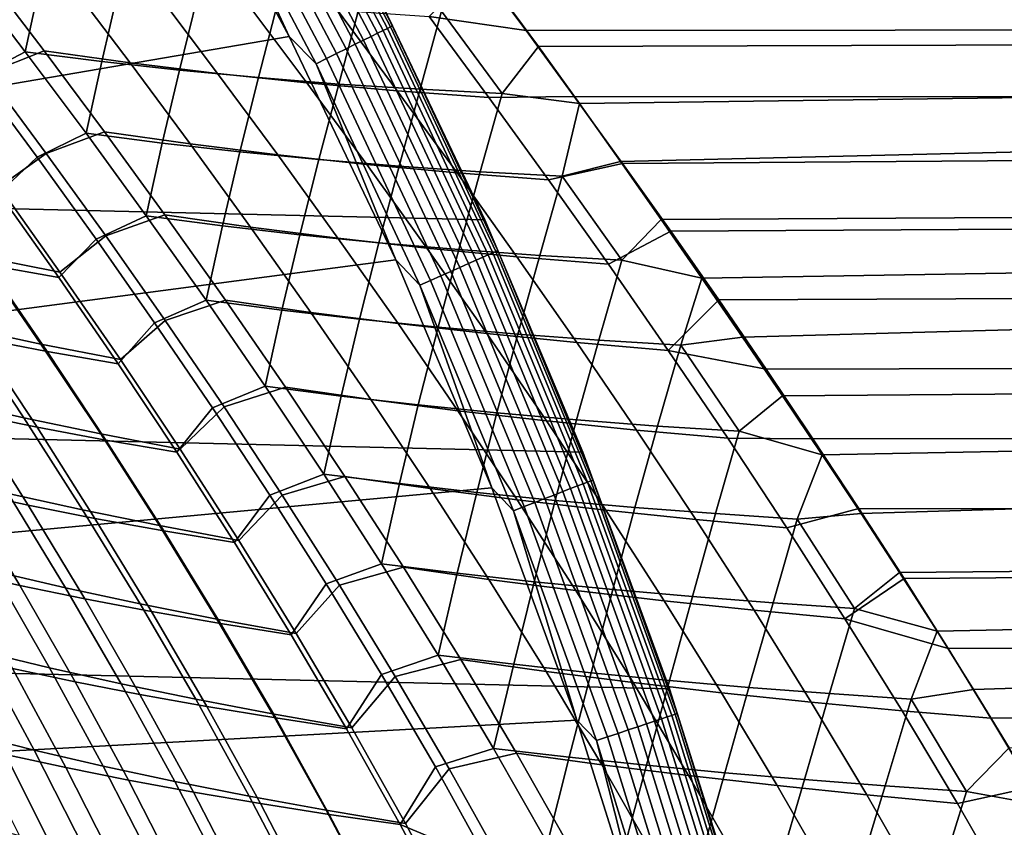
# Model space of a CAD drawing. Header units: metres. Extents: x -28 to 70, y -212 to 27.
# Tile 154 of 220: x 22.71 to 27.75, y 8.16 to 12.29. Entities that reach past the tile are written whole.
import ezdxf

# ---------------------------------------------------------------- set-up
doc = ezdxf.new("R2010")
doc.units = ezdxf.units.M
doc.layers.add('solid_10_261_012_XXX', color=7, linetype='CONTINUOUS')

msp = doc.modelspace()

# ---------------------------------------------------------------- linework, layer by layer
at = {"layer": 'solid_10_261_012_XXX'}
for points in [[(-23.922382, 13.563541, -5), (24.531904, 12.427213, -5), (25.087387, 11.263793, -5), (-24.531904, 12.427213, -5)], [(24.565924, 12.232376, -0.268066), (23.974777, 13.353864, -0.268066), (23.947502, 13.338672, -0.216316), (24.537975, 12.21846, -0.216316)], [(24.588078, 12.243408, -0.323206), (23.996399, 13.365906, -0.323206), (23.974777, 13.353864, -0.268066), (24.565924, 12.232376, -0.268066)], [(24.604115, 12.251393, -0.380929), (24.012049, 13.374623, -0.380929), (23.996399, 13.365906, -0.323206), (24.588078, 12.243408, -0.323206)], [(24.012049, 13.374623, -0.380929), (24.604115, 12.251393, -0.380929), (24.613798, 12.256215, -0.440391), (24.0215, 13.379888, -0.440391)], [(24.613798, 12.256215, -0.440391), (24.531879, 12.427264, -0.5), (24.0215, 13.379888, -0.440391)], [(23.487257, 13.317237), (17.670559, 13.105393), (18.292339, 12.222533)], [(23.487257, 13.317237), (18.292339, 12.222533), (18.870022, 11.310272), (24.085646, 12.201707)], [(23.640457, 13.167647, -0.003646), (23.487257, 13.317237), (24.085646, 12.201707)], [(24.504644, 12.201862, -0.16871), (23.914972, 13.320552, -0.16871), (23.877661, 13.29977, -0.125945), (24.466413, 12.182826, -0.125945)], [(24.537975, 12.21846, -0.216316), (23.947502, 13.338672, -0.216316), (23.914972, 13.320552, -0.16871), (24.504644, 12.201862, -0.16871)], [(24.377554, 12.138579, -0.057356), (23.790941, 13.251467, -0.057356), (23.742798, 13.224652, -0.032535), (24.328224, 12.114017, -0.032535)], [(24.423841, 12.161629, -0.088645), (23.836115, 13.276629, -0.088645), (23.790941, 13.251467, -0.057356), (24.377554, 12.138579, -0.057356)], [(24.466413, 12.182826, -0.125945), (23.877661, 13.29977, -0.125945), (23.836115, 13.276629, -0.088645), (24.423841, 12.161629, -0.088645)], [(24.328224, 12.114017, -0.032535), (23.742798, 13.224652, -0.032535), (23.692392, 13.196575, -0.014544), (24.276575, 12.088298, -0.014544)], [(24.276575, 12.088298, -0.014544), (23.692392, 13.196575, -0.014544), (23.640457, 13.167647, -0.003646), (24.223358, 12.061799, -0.003646)], [(24.223358, 12.061799, -0.003646), (23.640457, 13.167647, -0.003646), (24.085646, 12.201707)], [(25.3608, 12.149989, 129.886398), (54.200001, 12.24212, 129.815521), (54.200001, 13.02745, 129.175156), (25.15061, 12.436851, 129.662842)], [(25.297644, 12.231673, 98.176407), (25.051664, 12.56301, 98.438164), (68.738998, 12.668416, 98.523849), (68.738998, 12.27118, 98.207024)], [(24.802204, 12.304084, 98.216736), (25.051664, 12.56301, 98.438164), (25.297644, 12.231673, 98.176407)], [(22.490456, 11.995174, 130.834854), (22.735126, 12.123767, 130.547104), (22.421654, 12.534703, 130.22644), (22.183016, 12.4003, 130.525681)], [(22.537933, 12.013222, 97.226448), (22.23419, 12.413401, 97.532852), (22.523335, 12.532304, 97.831512), (22.83115, 12.128194, 97.51609)], [(22.421654, 12.534703, 130.22644), (22.735126, 12.123767, 130.547104), (22.813524, 12.485892, 130.096893)], [(22.83115, 12.128194, 97.51609), (22.523335, 12.532304, 97.831512), (22.964212, 12.472806, 97.958961), (23.271162, 12.067284, 97.644493)], [(22.735126, 12.123767, 130.547104), (23.126278, 12.073821, 130.416916), (23.212259, 12.44301, 129.98703), (22.813524, 12.485892, 130.096893)], [(23.271162, 12.067284, 97.644493), (22.964212, 12.472806, 97.958961), (23.413282, 12.420197, 98.062141), (23.719515, 12.013013, 97.748276)], [(-24.531904, 12.427213, -5), (25.087387, 11.263793, -5), (25.587807, 10.075421, -5), (-25.087387, 11.263793, -5)], [(23.126278, 12.073821, 130.416916), (23.524422, 12.02959, 130.306717), (23.617313, 12.406109, 129.897568), (23.212259, 12.44301, 129.98703)], [(23.719515, 12.013013, 97.748276), (23.413282, 12.420197, 98.062141), (23.869799, 12.374514, 98.140121), (24.175455, 11.96542, 97.826477)], [(23.524422, 12.02959, 130.306717), (23.928995, 11.991121, 130.217255), (24.028133, 12.375239, 129.829254), (23.617313, 12.406109, 129.897568)], [(24.531879, 12.427264, -0.5), (25.08741, 11.263741, -0.5), (25.087387, 11.263793, -5), (24.531904, 12.427213, -5)], [(24.613798, 12.256215, -0.440391), (25.08741, 11.263741, -0.5), (24.531879, 12.427264, -0.5)], [(25.175678, 11.910781, 130.080566), (25.3608, 12.149989, 129.886398), (25.15061, 12.436851, 129.662842), (24.864876, 12.331795, 129.758911)], [(24.175455, 11.96542, 97.826477), (23.869799, 12.374514, 98.140121), (24.333021, 12.335797, 98.191963), (24.638218, 11.92454, 97.878159)], [(23.928995, 11.991121, 130.217255), (24.339436, 11.958464, 130.149246), (24.44417, 12.350451, 129.782791), (24.028133, 12.375239, 129.829254)], [(24.339436, 11.958464, 130.149246), (24.755184, 11.931668, 130.103439), (24.864876, 12.331795, 129.758911), (24.44417, 12.350451, 129.782791)], [(24.638218, 11.92454, 97.878159), (24.333021, 12.335797, 98.191963), (24.802204, 12.304084, 98.216736), (25.107048, 11.89041, 97.902367)], [(24.755184, 11.931668, 130.103439), (25.175678, 11.910781, 130.080566), (24.864876, 12.331795, 129.758911)], [(25.107048, 11.89041, 97.902367), (24.802204, 12.304084, 98.216736), (25.297644, 12.231673, 98.176407), (25.544304, 11.894619, 97.921501)], [(25.127285, 11.094781, -0.323206), (24.588078, 12.243408, -0.323206), (24.565924, 12.232376, -0.268066), (25.104645, 11.084785, -0.268066)], [(25.143673, 11.102017, -0.380929), (24.604115, 12.251393, -0.380929), (24.588078, 12.243408, -0.323206), (25.127285, 11.094781, -0.323206)], [(24.604115, 12.251393, -0.380929), (25.143673, 11.102017, -0.380929), (25.15357, 11.106387, -0.440391), (24.613798, 12.256215, -0.440391)], [(25.15357, 11.106387, -0.440391), (25.08741, 11.263741, -0.5), (24.613798, 12.256215, -0.440391)], [(25.544304, 11.894619, 97.921501), (25.297644, 12.231673, 98.176407), (68.738998, 12.27118, 98.207024), (68.738998, 11.866025, 97.900391)], [(24.085646, 12.201707), (18.870022, 11.310272), (19.402271, 10.37072), (24.631083, 11.059376)], [(24.223358, 12.061799, -0.003646), (24.085646, 12.201707), (24.631083, 11.059376)], [(25.042021, 11.057134, -0.16871), (24.504644, 12.201862, -0.16871), (24.466413, 12.182826, -0.125945), (25.002951, 11.039883, -0.125945)], [(25.076084, 11.072174, -0.216316), (24.537975, 12.21846, -0.216316), (24.504644, 12.201862, -0.16871), (25.042021, 11.057134, -0.16871)], [(25.104645, 11.084785, -0.268066), (24.565924, 12.232376, -0.268066), (24.537975, 12.21846, -0.216316), (25.076084, 11.072174, -0.216316)], [(25.3608, 12.149989, 129.886398), (25.570707, 11.858818, 130.104919), (54.200001, 12.24212, 129.815521)], [(25.570707, 11.858818, 130.104919), (25.780729, 11.563028, 130.318588), (54.200001, 12.24212, 129.815521)], [(25.989803, 11.26507, 130.525681), (54.200001, 11.425364, 130.415268), (54.200001, 12.24212, 129.815521), (25.780729, 11.563028, 130.318588)], [(24.959448, 11.020674, -0.088645), (24.423841, 12.161629, -0.088645), (24.377554, 12.138579, -0.057356), (24.912144, 10.999787, -0.057356)], [(25.002951, 11.039883, -0.125945), (24.466413, 12.182826, -0.125945), (24.423841, 12.161629, -0.088645), (24.959448, 11.020674, -0.088645)], [(25.175678, 11.910781, 130.080566), (25.570707, 11.858818, 130.104919), (25.3608, 12.149989, 129.886398)], [(22.795446, 11.583588, 131.130615), (23.046103, 11.707029, 130.853409), (22.735126, 12.123767, 130.547104), (22.490456, 11.995174, 130.834854)], [(22.842602, 11.602585, 96.929779), (22.537933, 12.013222, 97.226448), (22.83115, 12.128194, 97.51609), (23.140232, 11.713801, 97.210655)], [(22.735126, 12.123767, 130.547104), (23.046103, 11.707029, 130.853409), (23.126278, 12.073821, 130.416916)], [(23.140232, 11.713801, 97.210655), (22.83115, 12.128194, 97.51609), (23.271162, 12.067284, 97.644493), (23.579388, 11.651842, 97.339996)], [(24.861732, 10.977529, -0.032535), (24.328224, 12.114017, -0.032535), (24.276575, 12.088298, -0.014544), (24.80895, 10.954223, -0.014544)], [(24.912144, 10.999787, -0.057356), (24.377554, 12.138579, -0.057356), (24.328224, 12.114017, -0.032535), (24.861732, 10.977529, -0.032535)], [(23.046103, 11.707029, 130.853409), (23.43647, 11.656439, 130.722488), (23.524422, 12.02959, 130.306717), (23.126278, 12.073821, 130.416916)], [(23.579388, 11.651842, 97.339996), (23.271162, 12.067284, 97.644493), (23.719515, 12.013013, 97.748276), (24.027008, 11.596243, 97.444389)], [(24.80895, 10.954223, -0.014544), (24.276575, 12.088298, -0.014544), (24.223358, 12.061799, -0.003646), (24.754568, 10.930211, -0.003646)], [(24.754568, 10.930211, -0.003646), (24.223358, 12.061799, -0.003646), (24.631083, 11.059376)], [(22.599131, 11.400602, 131.468201), (22.795446, 11.583588, 131.130615), (22.490456, 11.995174, 130.834854), (22.288931, 11.824439, 131.173096)], [(22.602037, 11.432147, 96.583031), (22.290407, 11.856662, 96.880951), (22.537933, 12.013222, 97.226448), (22.842602, 11.602585, 96.929779)], [(23.43647, 11.656439, 130.722488), (23.833929, 11.611321, 130.611847), (23.928995, 11.991121, 130.217255), (23.524422, 12.02959, 130.306717)], [(24.027008, 11.596243, 97.444389), (23.719515, 12.013013, 97.748276), (24.175455, 11.96542, 97.826477), (24.482319, 11.547034, 97.522888)], [(23.833929, 11.611321, 130.611847), (24.237904, 11.571723, 130.522202), (24.339436, 11.958464, 130.149246), (23.928995, 11.991121, 130.217255)], [(24.482319, 11.547034, 97.522888), (24.175455, 11.96542, 97.826477), (24.638218, 11.92454, 97.878159), (24.944542, 11.504251, 97.574524)], [(24.237904, 11.571723, 130.522202), (24.647821, 11.537688, 130.4543), (24.755184, 11.931668, 130.103439), (24.339436, 11.958464, 130.149246)], [(24.944542, 11.504251, 97.574524), (24.638218, 11.92454, 97.878159), (25.107048, 11.89041, 97.902367), (25.412903, 11.467923, 97.598358)], [(24.647821, 11.537688, 130.4543), (25.063107, 11.50926, 130.408875), (25.175678, 11.910781, 130.080566), (24.755184, 11.931668, 130.103439)], [(25.063107, 11.50926, 130.408875), (25.483183, 11.486485, 130.386688), (25.570707, 11.858818, 130.104919), (25.175678, 11.910781, 130.080566)], [(25.412903, 11.467923, 97.598358), (25.107048, 11.89041, 97.902367), (25.544304, 11.894619, 97.921501), (25.791714, 11.551936, 97.673553)], [(25.791714, 11.551936, 97.673553), (25.544304, 11.894619, 97.921501), (68.738998, 11.866025, 97.900391)], [(25.483183, 11.486485, 130.386688), (25.780729, 11.563028, 130.318588), (25.570707, 11.858818, 130.104919)], [(26.038025, 11.205055, 97.433563), (25.791714, 11.551936, 97.673553), (68.738998, 11.866025, 97.900391), (68.738998, 11.45321, 97.604149)], [(23.097797, 11.164699, 131.413834), (23.354448, 11.283553, 131.146301), (23.046103, 11.707029, 130.853409), (22.795446, 11.583588, 131.130615)], [(23.147314, 11.18138, 96.643036), (22.842602, 11.602585, 96.929779), (23.140232, 11.713801, 97.210655), (23.449888, 11.288838, 96.915337)], [(23.046103, 11.707029, 130.853409), (23.354448, 11.283553, 131.146301), (23.43647, 11.656439, 130.722488)], [(23.449888, 11.288838, 96.915337), (23.140232, 11.713801, 97.210655), (23.579388, 11.651842, 97.339996), (23.888231, 11.226206, 97.04557)], [(23.354448, 11.283553, 131.146301), (23.744028, 11.232761, 131.014633), (23.833929, 11.611321, 130.611847), (23.43647, 11.656439, 130.722488)], [(23.888231, 11.226206, 97.04557), (23.579388, 11.651842, 97.339996), (24.027008, 11.596243, 97.444389), (24.335131, 11.169624, 97.150581)], [(22.912884, 10.996322, 96.295708), (22.602037, 11.432147, 96.583031), (22.842602, 11.602585, 96.929779), (23.147314, 11.18138, 96.643036)], [(23.744028, 11.232761, 131.014633), (24.140776, 11.187181, 130.903458), (24.237904, 11.571723, 130.522202), (23.833929, 11.611321, 130.611847)], [(24.335131, 11.169624, 97.150581), (24.027008, 11.596243, 97.444389), (24.482319, 11.547034, 97.522888), (24.789793, 11.119118, 97.229424)], [(22.906366, 10.968246, 131.750687), (23.097797, 11.164699, 131.413834), (22.795446, 11.583588, 131.130615), (22.599131, 11.400602, 131.468201)], [(24.140776, 11.187181, 130.903458), (24.544102, 11.146849, 130.813522), (24.647821, 11.537688, 130.4543), (24.237904, 11.571723, 130.522202)], [(24.789793, 11.119118, 97.229424), (24.482319, 11.547034, 97.522888), (24.944542, 11.504251, 97.574524), (25.251421, 11.07471, 97.281136)], [(25.719221, 11.036425, 97.304771), (25.412903, 11.467923, 97.598358), (25.791714, 11.551936, 97.673553), (26.038025, 11.205055, 97.433563)], [(25.787647, 11.057737, 130.678558), (25.989803, 11.26507, 130.525681), (25.780729, 11.563028, 130.318588), (25.483183, 11.486485, 130.386688)], [(22.505842, 11.07622, 96.094025), (22.19397, 11.512671, 96.382881), (22.602037, 11.432147, 96.583031), (22.912884, 10.996322, 96.295708)], [(24.544102, 11.146849, 130.813522), (24.953415, 11.111806, 130.745575), (25.063107, 11.50926, 130.408875), (24.647821, 11.537688, 130.4543)], [(25.251421, 11.07471, 97.281136), (24.944542, 11.504251, 97.574524), (25.412903, 11.467923, 97.598358), (25.719221, 11.036425, 97.304771)], [(24.953415, 11.111806, 130.745575), (25.368126, 11.082088, 130.700333), (25.483183, 11.486485, 130.386688), (25.063107, 11.50926, 130.408875)], [(22.233561, 11.466864, 131.65741), (22.541803, 11.033506, 131.941208), (22.906366, 10.968246, 131.750687), (22.599131, 11.400602, 131.468201)], [(25.368126, 11.082088, 130.700333), (25.787647, 11.057737, 130.678558), (25.483183, 11.486485, 130.386688)], [(26.283419, 10.854049, 97.2015), (26.038025, 11.205055, 97.433563), (68.738998, 11.45321, 97.604149), (68.738998, 11.033004, 97.318489)], [(25.989803, 11.26507, 130.525681), (26.198034, 10.965039, 130.726257), (54.200001, 11.425364, 130.415268)], [(26.198034, 10.965039, 130.726257), (26.404932, 10.663775, 130.919922), (54.200001, 11.425364, 130.415268)], [(26.610018, 10.362803, 131.105911), (54.200001, 10.57928, 130.972885), (54.200001, 11.425364, 130.415268), (26.404932, 10.663775, 130.919922)], [(23.450933, 10.749718, 96.366486), (23.147314, 11.18138, 96.643036), (23.449888, 11.288838, 96.915337), (23.75902, 10.853353, 96.630386)], [(23.75902, 10.853353, 96.630386), (23.449888, 11.288838, 96.915337), (23.888231, 11.226206, 97.04557), (24.196636, 10.79041, 96.761444)], [(-25.087387, 11.263793, -5), (25.587807, 10.075421, -5), (26.031919, 8.865052, -5), (-25.587807, 10.075421, -5)], [(23.39732, 10.737669, 131.685333), (23.660027, 10.852403, 131.426743), (23.354448, 11.283553, 131.146301), (23.097797, 11.164699, 131.413834)], [(23.354448, 11.283553, 131.146301), (23.660027, 10.852403, 131.426743), (23.744028, 11.232761, 131.014633)], [(25.08741, 11.263741, -0.5), (25.587795, 10.075454, -0.5), (25.587807, 10.075421, -5), (25.087387, 11.263793, -5)], [(25.15357, 11.106387, -0.440391), (25.587795, 10.075454, -0.5), (25.08741, 11.263741, -0.5)], [(25.787647, 11.057737, 130.678558), (26.198034, 10.965039, 130.726257), (25.989803, 11.26507, 130.525681)], [(23.660027, 10.852403, 131.426743), (24.048883, 10.801807, 131.294342), (24.140776, 11.187181, 130.903458), (23.744028, 11.232761, 131.014633)], [(24.196636, 10.79041, 96.761444), (23.888231, 11.226206, 97.04557), (24.335131, 11.169624, 97.150581), (24.642868, 10.733182, 96.867058)], [(24.048883, 10.801807, 131.294342), (24.444958, 10.75614, 131.182648), (24.544102, 11.146849, 130.813522), (24.140776, 11.187181, 130.903458)], [(26.025116, 10.595932, 97.021751), (25.719221, 11.036425, 97.304771), (26.038025, 11.205055, 97.433563), (26.283419, 10.854049, 97.2015)], [(22.420866, 10.712224, 95.591454), (22.110321, 11.161541, 95.870766), (22.505842, 11.07622, 96.094025), (22.81546, 10.628216, 95.816284)], [(23.210373, 10.526534, 132.021393), (23.39732, 10.737669, 131.685333), (23.097797, 11.164699, 131.413834), (22.906366, 10.968246, 131.750687)], [(23.221689, 10.549335, 96.019318), (22.912884, 10.996322, 96.295708), (23.147314, 11.18138, 96.643036), (23.450933, 10.749718, 96.366486)], [(24.642868, 10.733182, 96.867058), (24.335131, 11.169624, 97.150581), (24.789793, 11.119118, 97.229424), (25.096903, 10.681684, 96.946281)], [(24.444958, 10.75614, 131.182648), (24.847645, 10.715431, 131.092377), (24.953415, 11.111806, 130.745575), (24.544102, 11.146849, 130.813522)], [(22.188278, 11.103084, 132.148514), (22.493921, 10.658356, 132.421722), (22.846622, 10.590403, 132.213058), (22.541803, 11.033506, 131.941208)], [(25.096903, 10.681684, 96.946281), (24.789793, 11.119118, 97.229424), (25.251421, 11.07471, 97.281136), (25.557922, 10.63593, 96.998161)], [(24.847645, 10.715431, 131.092377), (25.256338, 10.679712, 131.024261), (25.368126, 11.082088, 130.700333), (24.953415, 11.111806, 130.745575)], [(25.58979, 9.913538, -0.268066), (25.104645, 11.084785, -0.268066), (25.076084, 11.072174, -0.216316), (25.560678, 9.90226, -0.216316)], [(25.612867, 9.922478, -0.323206), (25.127285, 11.094781, -0.323206), (25.104645, 11.084785, -0.268066), (25.58979, 9.913538, -0.268066)], [(25.629572, 9.928949, -0.380929), (25.143673, 11.102017, -0.380929), (25.127285, 11.094781, -0.323206), (25.612867, 9.922478, -0.323206)], [(25.143673, 11.102017, -0.380929), (25.629572, 9.928949, -0.380929), (25.639662, 9.932858, -0.440391), (25.15357, 11.106387, -0.440391)], [(25.639662, 9.932858, -0.440391), (25.587795, 10.075454, -0.5), (25.15357, 11.106387, -0.440391)], [(24.631083, 11.059376), (19.402271, 10.37072), (19.887762, 9.406219), (25.122368, 9.892755)], [(22.81546, 10.628216, 95.816284), (22.505842, 11.07622, 96.094025), (22.912884, 10.996322, 96.295708), (23.221689, 10.549335, 96.019318)], [(24.754568, 10.930211, -0.003646), (24.631083, 11.059376), (25.122368, 9.892755)], [(25.486134, 9.873381, -0.125945), (25.002951, 11.039883, -0.125945), (24.959448, 11.020674, -0.088645), (25.441788, 9.856201, -0.088645)], [(25.525957, 9.888808, -0.16871), (25.042021, 11.057134, -0.16871), (25.002951, 11.039883, -0.125945), (25.486134, 9.873381, -0.125945)], [(25.560678, 9.90226, -0.216316), (25.076084, 11.072174, -0.216316), (25.042021, 11.057134, -0.16871), (25.525957, 9.888808, -0.16871)], [(25.557922, 10.63593, 96.998161), (25.251421, 11.07471, 97.281136), (25.719221, 11.036425, 97.304771), (26.025116, 10.595932, 97.021751)], [(25.256338, 10.679712, 131.024261), (25.670433, 10.649014, 130.97905), (25.787647, 11.057737, 130.678558), (25.368126, 11.082088, 130.700333)], [(25.670433, 10.649014, 130.97905), (26.089323, 10.623366, 130.957474), (26.198034, 10.965039, 130.726257), (25.787647, 11.057737, 130.678558)], [(22.541803, 11.033506, 131.941208), (22.846622, 10.590403, 132.213058), (23.210373, 10.526534, 132.021393), (22.906366, 10.968246, 131.750687)], [(25.39357, 9.837522, -0.057356), (24.912144, 10.999787, -0.057356), (24.861732, 10.977529, -0.032535), (25.342186, 9.817615, -0.032535)], [(25.441788, 9.856201, -0.088645), (24.959448, 11.020674, -0.088645), (24.912144, 10.999787, -0.057356), (25.39357, 9.837522, -0.057356)], [(26.525988, 10.50036, 96.97818), (26.283419, 10.854049, 97.2015), (68.738998, 11.033004, 97.318489), (68.738998, 10.605676, 97.043594)], [(25.288382, 9.796772, -0.014544), (24.80895, 10.954223, -0.014544), (24.754568, 10.930211, -0.003646), (25.232948, 9.775296, -0.003646)], [(25.342186, 9.817615, -0.032535), (24.861732, 10.977529, -0.032535), (24.80895, 10.954223, -0.014544), (25.288382, 9.796772, -0.014544)], [(26.089323, 10.623366, 130.957474), (26.404932, 10.663775, 130.919922), (26.198034, 10.965039, 130.726257)], [(25.232948, 9.775296, -0.003646), (24.754568, 10.930211, -0.003646), (25.122368, 9.892755)], [(23.693823, 10.301662, 131.945953), (23.9627, 10.412642, 131.695663), (23.660027, 10.852403, 131.426743), (23.39732, 10.737669, 131.685333)], [(23.752314, 10.307714, 96.100418), (23.450933, 10.749718, 96.366486), (23.75902, 10.853353, 96.630386), (24.06646, 10.407442, 96.356064)], [(23.660027, 10.852403, 131.426743), (23.9627, 10.412642, 131.695663), (24.048883, 10.801807, 131.294342)], [(24.06646, 10.407442, 96.356064), (23.75902, 10.853353, 96.630386), (24.196636, 10.79041, 96.761444), (24.503481, 10.344531, 96.487869)], [(26.025116, 10.595932, 97.021751), (26.283419, 10.854049, 97.2015), (26.525988, 10.50036, 96.97818)], [(22.345982, 10.338318, 95.076744), (22.03854, 10.801227, 95.345833), (22.420866, 10.712224, 95.591454), (22.727535, 10.251292, 95.323883)], [(23.9627, 10.412642, 131.695663), (24.350964, 10.362592, 131.562637), (24.444958, 10.75614, 131.182648), (24.048883, 10.801807, 131.294342)], [(24.503481, 10.344531, 96.487869), (24.196636, 10.79041, 96.761444), (24.642868, 10.733182, 96.867058), (24.949148, 10.286979, 96.594048)], [(23.510782, 10.074756, 132.281021), (23.693823, 10.301662, 131.945953), (23.39732, 10.737669, 131.685333), (23.210373, 10.526534, 132.021393)], [(23.527136, 10.091477, 95.754211), (23.221689, 10.549335, 96.019318), (23.450933, 10.749718, 96.366486), (23.752314, 10.307714, 96.100418)], [(24.350964, 10.362592, 131.562637), (24.746468, 10.317172, 131.450455), (24.847645, 10.715431, 131.092377), (24.444958, 10.75614, 131.182648)], [(24.949148, 10.286979, 96.594048), (24.642868, 10.733182, 96.867058), (25.096903, 10.681684, 96.946281), (25.402624, 10.234787, 96.673668)], [(22.150349, 10.730725, 132.64798), (22.45257, 10.273016, 132.910873), (22.79545, 10.202875, 132.683365), (22.493921, 10.658356, 132.421722)], [(22.727535, 10.251292, 95.323883), (22.420866, 10.712224, 95.591454), (22.81546, 10.628216, 95.816284), (23.121471, 10.168974, 95.550034)], [(24.746468, 10.317172, 131.450455), (25.148592, 10.276402, 131.359848), (25.256338, 10.679712, 131.024261), (24.847645, 10.715431, 131.092377)], [(25.402624, 10.234787, 96.673668), (25.096903, 10.681684, 96.946281), (25.557922, 10.63593, 96.998161), (25.863071, 10.187957, 96.725784)], [(22.493921, 10.658356, 132.421722), (22.79545, 10.202875, 132.683365), (23.147594, 10.136892, 132.473602), (22.846622, 10.590403, 132.213058)], [(25.148592, 10.276402, 131.359848), (25.556715, 10.240302, 131.29155), (25.670433, 10.649014, 130.97905), (25.256338, 10.679712, 131.024261)], [(25.556715, 10.240302, 131.29155), (25.970213, 10.208895, 131.246277), (26.089323, 10.623366, 130.957474), (25.670433, 10.649014, 130.97905)], [(25.863071, 10.187957, 96.725784), (25.557922, 10.63593, 96.998161), (26.025116, 10.595932, 97.021751), (26.329655, 10.146488, 96.749481)], [(26.388464, 10.1822, 131.224747), (26.610018, 10.362803, 131.105911), (26.404932, 10.663775, 130.919922), (26.089323, 10.623366, 130.957474)], [(23.121471, 10.168974, 95.550034), (22.81546, 10.628216, 95.816284), (23.221689, 10.549335, 96.019318), (23.527136, 10.091477, 95.754211)], [(22.846622, 10.590403, 132.213058), (23.147594, 10.136892, 132.473602), (23.510782, 10.074756, 132.281021), (23.210373, 10.526534, 132.021393)], [(25.970213, 10.208895, 131.246277), (26.388464, 10.1822, 131.224747), (26.089323, 10.623366, 130.957474)], [(26.329655, 10.146488, 96.749481), (26.025116, 10.595932, 97.021751), (26.525988, 10.50036, 96.97818), (26.765835, 10.144155, 96.763527)], [(26.765835, 10.144155, 96.763527), (26.525988, 10.50036, 96.97818), (68.738998, 10.605676, 97.043594), (68.738998, 10.171503, 96.779648)], [(26.610018, 10.362803, 131.105911), (26.813442, 10.061892, 131.284622), (54.200001, 10.57928, 130.972885)], [(26.813442, 10.061892, 131.284622), (27.013206, 9.76104, 131.456299), (54.200001, 10.57928, 130.972885)], [(27.209347, 9.460242, 131.621124), (54.200001, 9.706039, 131.486938), (54.200001, 10.57928, 130.972885), (27.013206, 9.76104, 131.456299)], [(23.986811, 9.856184, 132.196182), (24.262217, 9.963464, 131.953888), (23.9627, 10.412642, 131.695663), (23.693823, 10.301662, 131.945953)], [(24.050117, 9.855896, 95.845253), (23.752314, 10.307714, 96.100418), (24.06646, 10.407442, 96.356064), (24.370966, 9.951366, 96.09272)], [(23.9627, 10.412642, 131.695663), (24.262217, 9.963464, 131.953888), (24.350964, 10.362592, 131.562637)], [(24.370966, 9.951366, 96.09272), (24.06646, 10.407442, 96.356064), (24.503481, 10.344531, 96.487869), (24.807562, 9.888816, 96.225166)], [(22.120207, 10.347085, 133.154938), (22.417517, 9.875614, 133.40715), (22.749374, 9.804327, 133.161957), (22.45257, 10.273016, 132.910873)], [(22.6476, 9.864513, 94.820221), (22.345982, 10.338318, 95.076744), (22.727535, 10.251292, 95.323883), (23.02865, 9.779863, 95.068642)], [(24.262217, 9.963464, 131.953888), (24.65007, 9.914268, 131.820358), (24.746468, 10.317172, 131.450455), (24.350964, 10.362592, 131.562637)], [(24.807562, 9.888816, 96.225166), (24.503481, 10.344531, 96.487869), (24.949148, 10.286979, 96.594048), (25.252802, 9.831253, 96.331848)], [(26.388464, 10.1822, 131.224747), (26.813442, 10.061892, 131.284622), (26.610018, 10.362803, 131.105911)], [(23.806601, 9.612932, 132.529556), (23.986811, 9.856184, 132.196182), (23.693823, 10.301662, 131.945953), (23.510782, 10.074756, 132.281021)], [(23.827522, 9.623906, 95.501045), (23.527136, 10.091477, 95.754211), (23.752314, 10.307714, 96.100418), (24.050117, 9.855896, 95.845253)], [(24.65007, 9.914268, 131.820358), (25.045166, 9.869389, 131.707809), (25.148592, 10.276402, 131.359848), (24.746468, 10.317172, 131.450455)], [(25.252802, 9.831253, 96.331848), (24.949148, 10.286979, 96.594048), (25.402624, 10.234787, 96.673668), (25.705826, 9.778662, 96.411865)], [(22.45257, 10.273016, 132.910873), (22.749374, 9.804327, 133.161957), (23.09185, 9.736731, 132.933456), (22.79545, 10.202875, 132.683365)], [(23.02865, 9.779863, 95.068642), (22.727535, 10.251292, 95.323883), (23.121471, 10.168974, 95.550034), (23.422184, 9.699629, 95.295906)], [(25.045166, 9.869389, 131.707809), (25.446865, 9.828835, 131.616928), (25.556715, 10.240302, 131.29155), (25.148592, 10.276402, 131.359848)], [(25.705826, 9.778662, 96.411865), (25.402624, 10.234787, 96.673668), (25.863071, 10.187957, 96.725784), (26.165771, 9.731029, 96.464287)], [(25.446865, 9.828835, 131.616928), (25.854525, 9.792617, 131.548447), (25.970213, 10.208895, 131.246277), (25.556715, 10.240302, 131.29155)], [(22.79545, 10.202875, 132.683365), (23.09185, 9.736731, 132.933456), (23.443716, 9.673031, 132.722809), (23.147594, 10.136892, 132.473602)], [(25.854525, 9.792617, 131.548447), (26.267504, 9.760742, 131.503067), (26.388464, 10.1822, 131.224747), (25.970213, 10.208895, 131.246277)], [(26.165771, 9.731029, 96.464287), (25.863071, 10.187957, 96.725784), (26.329655, 10.146488, 96.749481), (26.631781, 9.688338, 96.488213)], [(26.267504, 9.760742, 131.503067), (26.685165, 9.733223, 131.481491), (26.813442, 10.061892, 131.284622), (26.388464, 10.1822, 131.224747)], [(23.422184, 9.699629, 95.295906), (23.121471, 10.168974, 95.550034), (23.527136, 10.091477, 95.754211), (23.827522, 9.623906, 95.501045)], [(23.147594, 10.136892, 132.473602), (23.443716, 9.673031, 132.722809), (23.806601, 9.612932, 132.529556), (23.510782, 10.074756, 132.281021)], [(26.631781, 9.688338, 96.488213), (26.329655, 10.146488, 96.749481), (26.765835, 10.144155, 96.763527), (27.001316, 9.786784, 96.558128)], [(27.001316, 9.786784, 96.558128), (26.765835, 10.144155, 96.763527), (68.738998, 10.171503, 96.779648), (68.738998, 9.730764, 96.526817)], [(-25.587807, 10.075421, -5), (26.031919, 8.865052, -5), (26.418852, 7.635068, -5), (-26.031919, 8.865052, -5)], [(25.587795, 10.075454, -0.5), (26.031933, 8.865017, -0.5), (26.031919, 8.865052, -5), (25.587807, 10.075421, -5)], [(25.639662, 9.932858, -0.440391), (26.031933, 8.865017, -0.5), (25.587795, 10.075454, -0.5)], [(26.685165, 9.733223, 131.481491), (27.013206, 9.76104, 131.456299), (26.813442, 10.061892, 131.284622)], [(22.096796, 9.950514, 133.668304), (22.387533, 9.464855, 133.909164), (22.707922, 9.393248, 133.647018), (22.417517, 9.875614, 133.40715)], [(22.574162, 9.467085, 94.307098), (22.279718, 9.953486, 94.551643), (22.6476, 9.864513, 94.820221), (22.941658, 9.381186, 94.576904)], [(24.2752, 9.401405, 132.435806), (24.55761, 9.504831, 132.201385), (24.262217, 9.963464, 131.953888), (23.986811, 9.856184, 132.196182)], [(24.342617, 9.395597, 95.6017), (24.050117, 9.855896, 95.845253), (24.370966, 9.951366, 96.09272), (24.670815, 9.486327, 95.841026)], [(24.262217, 9.963464, 131.953888), (24.55761, 9.504831, 132.201385), (24.65007, 9.914268, 131.820358)], [(24.670815, 9.486327, 95.841026), (24.370966, 9.951366, 96.09272), (24.807562, 9.888816, 96.225166), (25.107145, 9.4245, 95.97403)], [(26.06078, 8.734693, -0.380929), (25.629572, 9.928949, -0.380929), (25.612867, 9.922478, -0.323206), (26.043793, 8.728999, -0.323206)], [(26.071037, 8.738131, -0.440391), (25.639662, 9.932858, -0.440391), (25.629572, 9.928949, -0.380929), (26.06078, 8.734693, -0.380929)], [(26.071037, 8.738131, -0.440391), (26.031933, 8.865017, -0.5), (25.639662, 9.932858, -0.440391)], [(25.122368, 9.892755), (19.887762, 9.406219), (20.32535, 8.419035), (25.558451, 8.704345)], [(22.417517, 9.875614, 133.40715), (22.707922, 9.393248, 133.647018), (23.039562, 9.325029, 133.400955), (22.749374, 9.804327, 133.161957)], [(24.55761, 9.504831, 132.201385), (24.945257, 9.456773, 132.067505), (25.045166, 9.869389, 131.707809), (24.65007, 9.914268, 131.820358)], [(25.107145, 9.4245, 95.97403), (24.807562, 9.888816, 96.225166), (25.252802, 9.831253, 96.331848), (25.552092, 9.367276, 96.081184)], [(25.232948, 9.775296, -0.003646), (25.122368, 9.892755), (25.558451, 8.704345)], [(25.95542, 8.69938, -0.16871), (25.525957, 9.888808, -0.16871), (25.486134, 9.873381, -0.125945), (25.914925, 8.685807, -0.125945)], [(25.990726, 8.711213, -0.216316), (25.560678, 9.90226, -0.216316), (25.525957, 9.888808, -0.16871), (25.95542, 8.69938, -0.16871)], [(26.020327, 8.721135, -0.268066), (25.58979, 9.913538, -0.268066), (25.560678, 9.90226, -0.216316), (25.990726, 8.711213, -0.216316)], [(26.043793, 8.728999, -0.323206), (25.612867, 9.922478, -0.323206), (25.58979, 9.913538, -0.268066), (26.020327, 8.721135, -0.268066)], [(22.941658, 9.381186, 94.576904), (22.6476, 9.864513, 94.820221), (23.02865, 9.779863, 95.068642), (23.322439, 9.299337, 94.826401)], [(24.096615, 9.141346, 132.766693), (24.2752, 9.401405, 132.435806), (23.986811, 9.856184, 132.196182), (23.806601, 9.612932, 132.529556)], [(24.121006, 9.148084, 95.260559), (23.827522, 9.623906, 95.501045), (24.050117, 9.855896, 95.845253), (24.342617, 9.395597, 95.6017)], [(24.945257, 9.456773, 132.067505), (25.340126, 9.412707, 131.954681), (25.446865, 9.828835, 131.616928), (25.045166, 9.869389, 131.707809)], [(25.552092, 9.367276, 96.081184), (25.252802, 9.831253, 96.331848), (25.705826, 9.778662, 96.411865), (26.004766, 9.314623, 96.161606)], [(25.340126, 9.412707, 131.954681), (25.741554, 9.372633, 131.863602), (25.854525, 9.792617, 131.548447), (25.446865, 9.828835, 131.616928)], [(25.820807, 8.654262, -0.057356), (25.39357, 9.837522, -0.057356), (25.342186, 9.817615, -0.032535), (25.768557, 8.636749, -0.032535)], [(25.869835, 8.670694, -0.088645), (25.441788, 9.856201, -0.088645), (25.39357, 9.837522, -0.057356), (25.820807, 8.654262, -0.057356)], [(25.914925, 8.685807, -0.125945), (25.486134, 9.873381, -0.125945), (25.441788, 9.856201, -0.088645), (25.869835, 8.670694, -0.088645)], [(22.749374, 9.804327, 133.161957), (23.039562, 9.325029, 133.400955), (23.381918, 9.260264, 133.171722), (23.09185, 9.736731, 132.933456)], [(23.322439, 9.299337, 94.826401), (23.02865, 9.779863, 95.068642), (23.422184, 9.699629, 95.295906), (23.715792, 9.221613, 95.054611)], [(25.713848, 8.618413, -0.014544), (25.288382, 9.796772, -0.014544), (25.232948, 9.775296, -0.003646), (25.657482, 8.599521, -0.003646)], [(25.657482, 8.599521, -0.003646), (25.232948, 9.775296, -0.003646), (25.558451, 8.704345)], [(25.768557, 8.636749, -0.032535), (25.342186, 9.817615, -0.032535), (25.288382, 9.796772, -0.014544), (25.713848, 8.618413, -0.014544)], [(26.004766, 9.314623, 96.161606), (25.705826, 9.778662, 96.411865), (26.165771, 9.731029, 96.464287), (26.464283, 9.266509, 96.214401)], [(25.741554, 9.372633, 131.863602), (26.148884, 9.336545, 131.794952), (26.267504, 9.760742, 131.503067), (25.854525, 9.792617, 131.548447)], [(26.929758, 9.222902, 96.238693), (26.631781, 9.688338, 96.488213), (27.001316, 9.786784, 96.558128), (27.232391, 9.428413, 96.361832)], [(27.232391, 9.428413, 96.361832), (27.001316, 9.786784, 96.558128), (68.738998, 9.730764, 96.526817)], [(23.09185, 9.736731, 132.933456), (23.381918, 9.260264, 133.171722), (23.733772, 9.199128, 132.960434), (23.443716, 9.673031, 132.722809)], [(26.148884, 9.336545, 131.794952), (26.561453, 9.30444, 131.749435), (26.685165, 9.733223, 131.481491), (26.267504, 9.760742, 131.503067)], [(26.464283, 9.266509, 96.214401), (26.165771, 9.731029, 96.464287), (26.631781, 9.688338, 96.488213), (26.929758, 9.222902, 96.238693)], [(26.561453, 9.30444, 131.749435), (26.978601, 9.276316, 131.727722), (26.685165, 9.733223, 131.481491)], [(26.978601, 9.276316, 131.727722), (27.209347, 9.460242, 131.621124), (27.013206, 9.76104, 131.456299), (26.685165, 9.733223, 131.481491)], [(27.457483, 9.070905, 96.175331), (27.232391, 9.428413, 96.361832), (68.738998, 9.730764, 96.526817), (68.738998, 9.283746, 96.285255)], [(23.715792, 9.221613, 95.054611), (23.422184, 9.699629, 95.295906), (23.827522, 9.623906, 95.501045), (24.121006, 9.148084, 95.260559)], [(27.209347, 9.460242, 131.621124), (27.401268, 9.16008, 131.779007), (54.200001, 9.706039, 131.486938)], [(27.401268, 9.16008, 131.779007), (27.587894, 8.861087, 131.929901), (54.200001, 9.706039, 131.486938)], [(27.769567, 8.563322, 132.074005), (54.200001, 8.807883, 131.956085), (54.200001, 9.706039, 131.486938), (27.587894, 8.861087, 131.929901)], [(23.443716, 9.673031, 132.722809), (23.733772, 9.199128, 132.960434), (24.096615, 9.141346, 132.766693), (23.806601, 9.612932, 132.529556)], [(22.505941, 9.05812, 93.786194), (22.220663, 9.556959, 94.017944), (22.574162, 9.467085, 94.307098), (22.859127, 8.972024, 94.07653)], [(24.557837, 8.937572, 132.664536), (24.847662, 9.036983, 132.437836), (24.55761, 9.504831, 132.201385), (24.2752, 9.401405, 132.435806)], [(24.628044, 8.928234, 95.370506), (24.342617, 9.395597, 95.6017), (24.670815, 9.486327, 95.841026), (24.964106, 9.01387, 95.601807)], [(24.55761, 9.504831, 132.201385), (24.847662, 9.036983, 132.437836), (24.945257, 9.456773, 132.067505)], [(24.964106, 9.01387, 95.601807), (24.670815, 9.486327, 95.841026), (25.107145, 9.4245, 95.97403), (25.400311, 8.953176, 95.735306)], [(22.387533, 9.464855, 133.909164), (22.669884, 8.968453, 134.137238), (22.990231, 8.900393, 133.874344), (22.707922, 9.393248, 133.647018)], [(22.859127, 8.972024, 94.07653), (22.574162, 9.467085, 94.307098), (22.941658, 9.381186, 94.576904), (23.226446, 8.889653, 94.347389)], [(24.847662, 9.036983, 132.437836), (25.23531, 8.990329, 132.303726), (25.340126, 9.412707, 131.954681), (24.945257, 9.456773, 132.067505)], [(25.400311, 8.953176, 95.735306), (25.107145, 9.4245, 95.97403), (25.552092, 9.367276, 96.081184), (25.845076, 8.896693, 95.842918)], [(26.929758, 9.222902, 96.238693), (27.232391, 9.428413, 96.361832), (27.457483, 9.070905, 96.175331)], [(26.978601, 9.276316, 131.727722), (27.401268, 9.16008, 131.779007), (27.209347, 9.460242, 131.621124)], [(22.707922, 9.393248, 133.647018), (22.990231, 8.900393, 133.874344), (23.321939, 8.835497, 133.627655), (23.039562, 9.325029, 133.400955)], [(23.226446, 8.889653, 94.347389), (22.941658, 9.381186, 94.576904), (23.322439, 9.299337, 94.826401), (23.607159, 8.811059, 94.597816)], [(24.379604, 8.660283, 132.992142), (24.557837, 8.937572, 132.664536), (24.2752, 9.401405, 132.435806), (24.096615, 9.141346, 132.766693)], [(24.405783, 8.665415, 95.033478), (24.121006, 9.148084, 95.260559), (24.342617, 9.395597, 95.6017), (24.628044, 8.928234, 95.370506)], [(25.23531, 8.990329, 132.303726), (25.630136, 8.947338, 132.190735), (25.741554, 9.372633, 131.863602), (25.340126, 9.412707, 131.954681)], [(25.630136, 8.947338, 132.190735), (26.031462, 8.907996, 132.099503), (26.148884, 9.336545, 131.794952), (25.741554, 9.372633, 131.863602)], [(23.039562, 9.325029, 133.400955), (23.321939, 8.835497, 133.627655), (23.664448, 8.773815, 133.397919), (23.381918, 9.260264, 133.171722)], [(25.845076, 8.896693, 95.842918), (25.552092, 9.367276, 96.081184), (26.004766, 9.314623, 96.161606), (26.297485, 8.844373, 95.923775)], [(26.031462, 8.907996, 132.099503), (26.438604, 8.872284, 132.030716), (26.561453, 9.30444, 131.749435), (26.148884, 9.336545, 131.794952)], [(23.607159, 8.811059, 94.597816), (23.322439, 9.299337, 94.826401), (23.715792, 9.221613, 95.054611), (24.000519, 8.736296, 94.826828)], [(26.297485, 8.844373, 95.923775), (26.004766, 9.314623, 96.161606), (26.464283, 9.266509, 96.214401), (26.756628, 8.796165, 95.977028)], [(26.438604, 8.872284, 132.030716), (26.850882, 8.840186, 131.985031), (26.978601, 9.276316, 131.727722), (26.561453, 9.30444, 131.749435)], [(26.850882, 8.840186, 131.985031), (27.267612, 8.811686, 131.96312), (27.401268, 9.16008, 131.779007), (26.978601, 9.276316, 131.727722)], [(27.676018, 8.715096, 95.998688), (27.457483, 9.070905, 96.175331), (68.738998, 9.283746, 96.285255), (68.738998, 8.830735, 96.055138)], [(23.381918, 9.260264, 133.171722), (23.664448, 8.773815, 133.397919), (24.016554, 8.715496, 133.186188), (23.733772, 9.199128, 132.960434)], [(24.000519, 8.736296, 94.826828), (23.715792, 9.221613, 95.054611), (24.121006, 9.148084, 95.260559), (24.405783, 8.665415, 95.033478)], [(26.756628, 8.796165, 95.977028), (26.464283, 9.266509, 96.214401), (26.929758, 9.222902, 96.238693), (27.22159, 8.752022, 96.001823)], [(27.22159, 8.752022, 96.001823), (26.929758, 9.222902, 96.238693), (27.457483, 9.070905, 96.175331), (27.676018, 8.715096, 95.998688)], [(23.733772, 9.199128, 132.960434), (24.016554, 8.715496, 133.186188), (24.379604, 8.660283, 132.992142), (24.096615, 9.141346, 132.766693)], [(22.442366, 8.635915, 93.258682), (22.167637, 9.147887, 93.477341), (22.505941, 9.05812, 93.786194), (22.780396, 8.550586, 93.568672)], [(27.267612, 8.811686, 131.96312), (27.587894, 8.861087, 131.929901), (27.401268, 9.16008, 131.779007)], [(22.361462, 9.039633, 134.415604), (22.634138, 8.528955, 134.631302), (22.942669, 8.461749, 134.352325), (22.669884, 8.968453, 134.137238)], [(22.780396, 8.550586, 93.568672), (22.505941, 9.05812, 93.786194), (22.859127, 8.972024, 94.07653), (23.133472, 8.468699, 93.860016)], [(24.833567, 8.464931, 132.88208), (25.131155, 8.560161, 132.662903), (24.847662, 9.036983, 132.437836), (24.557837, 8.937572, 132.664536)], [(24.847662, 9.036983, 132.437836), (25.131155, 8.560161, 132.662903), (25.23531, 8.990329, 132.303726)], [(22.669884, 8.968453, 134.137238), (22.942669, 8.461749, 134.352325), (23.263254, 8.397454, 134.088928), (22.990231, 8.900393, 133.874344)], [(23.133472, 8.468699, 93.860016), (22.859127, 8.972024, 94.07653), (23.226446, 8.889653, 94.347389), (23.500816, 8.390286, 94.131767)], [(24.904762, 8.455002, 95.152275), (24.628044, 8.928234, 95.370506), (24.964106, 9.01387, 95.601807), (25.24898, 8.535473, 95.375839)], [(25.24898, 8.535473, 95.375839), (24.964106, 9.01387, 95.601807), (25.400311, 8.953176, 95.735306), (25.685175, 8.476364, 95.509804)], [(25.131155, 8.560161, 132.662903), (25.519011, 8.515158, 132.528687), (25.630136, 8.947338, 132.190735), (25.23531, 8.990329, 132.303726)], [(24.654354, 8.170029, 133.205627), (24.833567, 8.464931, 132.88208), (24.557837, 8.937572, 132.664536), (24.379604, 8.660283, 132.992142)], [(24.680674, 8.176222, 94.819908), (24.405783, 8.665415, 95.033478), (24.628044, 8.928234, 95.370506), (24.904762, 8.455002, 95.152275)], [(25.685175, 8.476364, 95.509804), (25.400311, 8.953176, 95.735306), (25.845076, 8.896693, 95.842918), (26.12985, 8.421076, 95.617874)], [(25.519011, 8.515158, 132.528687), (25.913988, 8.473489, 132.415604), (26.031462, 8.907996, 132.099503), (25.630136, 8.947338, 132.190735)], [(22.990231, 8.900393, 133.874344), (23.263254, 8.397454, 134.088928), (23.595306, 8.336103, 133.841827), (23.321939, 8.835497, 133.627655)], [(23.500816, 8.390286, 94.131767), (23.226446, 8.889653, 94.347389), (23.607159, 8.811059, 94.597816), (23.881649, 8.315381, 94.382973)], [(26.12985, 8.421076, 95.617874), (25.845076, 8.896693, 95.842918), (26.297485, 8.844373, 95.923775), (26.582064, 8.36954, 95.699226)], [(25.913988, 8.473489, 132.415604), (26.315382, 8.435124, 132.324295), (26.438604, 8.872284, 132.030716), (26.031462, 8.907996, 132.099503)], [(26.315382, 8.435124, 132.324295), (26.722492, 8.400032, 132.255386), (26.850882, 8.840186, 131.985031), (26.438604, 8.872284, 132.030716)], [(-26.031919, 8.865052, -5), (26.418852, 7.635068, -5), (26.747675, 6.388412, -5), (-26.418852, 7.635068, -5)], [(23.321939, 8.835497, 133.627655), (23.595306, 8.336103, 133.841827), (23.938232, 8.277727, 133.611771), (23.664448, 8.773815, 133.397919)], [(26.031933, 8.865017, -0.5), (26.418844, 7.635094, -0.5), (26.418852, 7.635068, -5), (26.031919, 8.865052, -5)], [(26.071037, 8.738131, -0.440391), (26.418844, 7.635094, -0.5), (26.031933, 8.865017, -0.5)], [(26.582064, 8.36954, 95.699226), (26.297485, 8.844373, 95.923775), (26.756628, 8.796165, 95.977028), (27.040874, 8.321691, 95.753036)], [(26.722492, 8.400032, 132.255386), (27.134611, 8.368181, 132.209503), (27.267612, 8.811686, 131.96312), (26.850882, 8.840186, 131.985031)], [(27.551039, 8.33954, 132.187302), (27.769567, 8.563322, 132.074005), (27.587894, 8.861087, 131.929901), (27.267612, 8.811686, 131.96312)], [(27.887236, 8.362061, 95.832008), (27.676018, 8.715096, 95.998688), (68.738998, 8.830735, 96.055138), (68.738998, 8.372025, 95.836594)], [(23.881649, 8.315381, 94.382973), (23.607159, 8.811059, 94.597816), (24.000519, 8.736296, 94.826828), (24.275194, 8.244016, 94.612671)], [(23.664448, 8.773815, 133.397919), (23.938232, 8.277727, 133.611771), (24.290848, 8.222448, 133.399796), (24.016554, 8.715496, 133.186188)], [(27.040874, 8.321691, 95.753036), (26.756628, 8.796165, 95.977028), (27.22159, 8.752022, 96.001823), (27.505337, 8.277458, 95.778488)], [(27.134611, 8.368181, 132.209503), (27.551039, 8.33954, 132.187302), (27.267612, 8.811686, 131.96312)], [(24.275194, 8.244016, 94.612671), (24.000519, 8.736296, 94.826828), (24.405783, 8.665415, 95.033478), (24.680674, 8.176222, 94.819908)], [(26.395336, 7.51012, -0.268066), (26.020327, 8.721135, -0.268066), (25.990726, 8.711213, -0.216316), (26.365307, 7.501576, -0.216316)], [(26.419138, 7.516893, -0.323206), (26.043793, 8.728999, -0.323206), (26.020327, 8.721135, -0.268066), (26.395336, 7.51012, -0.268066)], [(26.436369, 7.521796, -0.380929), (26.06078, 8.734693, -0.380929), (26.043793, 8.728999, -0.323206), (26.419138, 7.516893, -0.323206)], [(26.446775, 7.524756, -0.440391), (26.071037, 8.738131, -0.440391), (26.06078, 8.734693, -0.380929), (26.436369, 7.521796, -0.380929)], [(26.446775, 7.524756, -0.440391), (26.418844, 7.635094, -0.5), (26.071037, 8.738131, -0.440391)], [(27.505337, 8.277458, 95.778488), (27.22159, 8.752022, 96.001823), (27.676018, 8.715096, 95.998688), (27.887236, 8.362061, 95.832008)], [(25.558451, 8.704345), (20.32535, 8.419035), (20.713972, 7.41157), (25.938347, 7.496811)], [(24.016554, 8.715496, 133.186188), (24.290848, 8.222448, 133.399796), (24.654354, 8.170029, 133.205627), (24.379604, 8.660283, 132.992142)], [(25.657482, 8.599521, -0.003646), (25.558451, 8.704345), (25.938347, 7.496811)], [(26.242674, 7.466684, -0.088645), (25.869835, 8.670694, -0.088645), (25.820807, 8.654262, -0.057356), (26.192938, 7.452533, -0.057356)], [(26.288414, 7.479699, -0.125945), (25.914925, 8.685807, -0.125945), (25.869835, 8.670694, -0.088645), (26.242674, 7.466684, -0.088645)], [(26.329493, 7.491386, -0.16871), (25.95542, 8.69938, -0.16871), (25.914925, 8.685807, -0.125945), (26.288414, 7.479699, -0.125945)], [(26.365307, 7.501576, -0.216316), (25.990726, 8.711213, -0.216316), (25.95542, 8.69938, -0.16871), (26.329493, 7.491386, -0.16871)], [(22.705353, 8.11457, 93.054131), (22.442366, 8.635915, 93.258682), (22.780396, 8.550586, 93.568672), (23.043329, 8.034047, 93.365051)], [(26.084438, 7.421663, -0.014544), (25.713848, 8.618413, -0.014544), (25.657482, 8.599521, -0.003646), (26.02726, 7.405394, -0.003646)], [(26.139935, 7.437453, -0.032535), (25.768557, 8.636749, -0.032535), (25.713848, 8.618413, -0.014544), (26.084438, 7.421663, -0.014544)], [(26.192938, 7.452533, -0.057356), (25.820807, 8.654262, -0.057356), (25.768557, 8.636749, -0.032535), (26.139935, 7.437453, -0.032535)], [(22.338255, 8.599038, 134.92514), (22.599676, 8.073963, 135.127914), (22.895794, 8.008229, 134.833588), (22.634138, 8.528955, 134.631302)], [(26.02726, 7.405394, -0.003646), (25.657482, 8.599521, -0.003646), (25.938347, 7.496811)], [(22.634138, 8.528955, 134.631302), (22.895794, 8.008229, 134.833588), (23.20471, 7.945182, 134.554214), (22.942669, 8.461749, 134.352325)], [(23.043329, 8.034047, 93.365051), (22.780396, 8.550586, 93.568672), (23.133472, 8.468699, 93.860016), (23.396513, 7.956739, 93.657219)], [(25.101242, 7.983728, 133.088135), (25.40687, 8.074601, 132.876266), (25.131155, 8.560161, 132.662903), (24.833567, 8.464931, 132.88208)], [(25.171915, 7.975746, 94.946892), (24.904762, 8.455002, 95.152275), (25.24898, 8.535473, 95.375839), (25.524258, 8.05144, 95.163254)], [(25.131155, 8.560161, 132.662903), (25.40687, 8.074601, 132.876266), (25.519011, 8.515158, 132.528687)], [(25.524258, 8.05144, 95.163254), (25.24898, 8.535473, 95.375839), (25.685175, 8.476364, 95.509804), (25.960558, 7.994367, 95.297676)], [(25.40687, 8.074601, 132.876266), (25.795145, 8.031483, 132.74205), (25.913988, 8.473489, 132.415604), (25.519011, 8.515158, 132.528687)], [(27.551039, 8.33954, 132.187302), (27.945496, 8.26761, 132.211166), (27.769567, 8.563322, 132.074005)], [(23.396513, 7.956739, 93.657219), (23.133472, 8.468699, 93.860016), (23.500816, 8.390286, 94.131767), (23.764091, 7.882658, 93.929688)], [(24.654354, 8.170029, 133.205627), (25.101242, 7.983728, 133.088135), (24.833567, 8.464931, 132.88208)], [(25.960558, 7.994367, 95.297676), (25.685175, 8.476364, 95.509804), (26.12985, 8.421076, 95.617874), (26.405241, 7.940729, 95.406212)], [(25.795145, 8.031483, 132.74205), (26.19047, 7.99137, 132.628952), (26.315382, 8.435124, 132.324295), (25.913988, 8.473489, 132.415604)], [(22.942669, 8.461749, 134.352325), (23.20471, 7.945182, 134.554214), (23.525805, 7.88484, 134.290527), (23.263254, 8.397454, 134.088928)], [(24.945045, 7.679908, 94.619492), (24.680674, 8.176222, 94.819908), (24.904762, 8.455002, 95.152275), (25.171915, 7.975746, 94.946892)], [(26.405241, 7.940729, 95.406212), (26.12985, 8.421076, 95.617874), (26.582064, 8.36954, 95.699226), (26.857332, 7.89044, 95.488098)], [(26.19047, 7.99137, 132.628952), (26.592115, 7.95422, 132.537598), (26.722492, 8.400032, 132.255386), (26.315382, 8.435124, 132.324295)], [(23.263254, 8.397454, 134.088928), (23.525805, 7.88484, 134.290527), (23.858463, 7.82722, 134.043228), (23.595306, 8.336103, 133.841827)], [(23.764091, 7.882658, 93.929688), (23.500816, 8.390286, 94.131767), (23.881649, 8.315381, 94.382973), (24.145248, 7.811817, 94.181519)], [(26.857332, 7.89044, 95.488098), (26.582064, 8.36954, 95.699226), (27.040874, 8.321691, 95.753036), (27.315861, 7.843414, 95.542557)], [(26.592115, 7.95422, 132.537598), (26.999357, 7.919986, 132.468567), (27.134611, 8.368181, 132.209503), (26.722492, 8.400032, 132.255386)], [(26.999357, 7.919986, 132.468567), (27.411467, 7.888623, 132.422485), (27.551039, 8.33954, 132.187302), (27.134611, 8.368181, 132.209503)], [(23.595306, 8.336103, 133.841827), (23.858463, 7.82722, 134.043228), (24.202068, 7.772339, 133.813034), (23.938232, 8.277727, 133.611771)], [(24.145248, 7.811817, 94.181519), (23.881649, 8.315381, 94.382973), (24.275194, 8.244016, 94.612671), (24.539171, 7.744229, 94.411766)], [(27.315861, 7.843414, 95.542557), (27.040874, 8.321691, 95.753036), (27.505337, 8.277458, 95.778488), (27.779854, 7.799567, 95.568802)], [(27.411467, 7.888623, 132.422485), (27.827721, 7.860087, 132.399933), (27.945496, 8.26761, 132.211166), (27.551039, 8.33954, 132.187302)], [(27.779854, 7.799567, 95.568802), (27.505337, 8.277458, 95.778488), (27.887236, 8.362061, 95.832008), (28.090178, 8.013164, 95.675446)], [(23.938232, 8.277727, 133.611771), (24.202068, 7.772339, 133.813034), (24.555443, 7.720295, 133.600983), (24.290848, 8.222448, 133.399796)], [(24.539171, 7.744229, 94.411766), (24.275194, 8.244016, 94.612671), (24.680674, 8.176222, 94.819908), (24.945045, 7.679908, 94.619492)], [(24.290848, 8.222448, 133.399796), (24.555443, 7.720295, 133.600983), (24.919649, 7.670867, 133.40683), (24.654354, 8.170029, 133.205627)], [(22.633947, 7.661981, 92.533775), (22.383389, 8.198289, 92.725403), (22.705353, 8.11457, 93.054131), (22.955902, 7.583584, 92.863342)], [(24.654354, 8.170029, 133.205627), (24.919649, 7.670867, 133.40683), (25.359707, 7.49421, 133.28241), (25.101242, 7.983728, 133.088135)]]:
    msp.add_3dface(points, dxfattribs=at)

doc.saveas('drawing.dxf')
